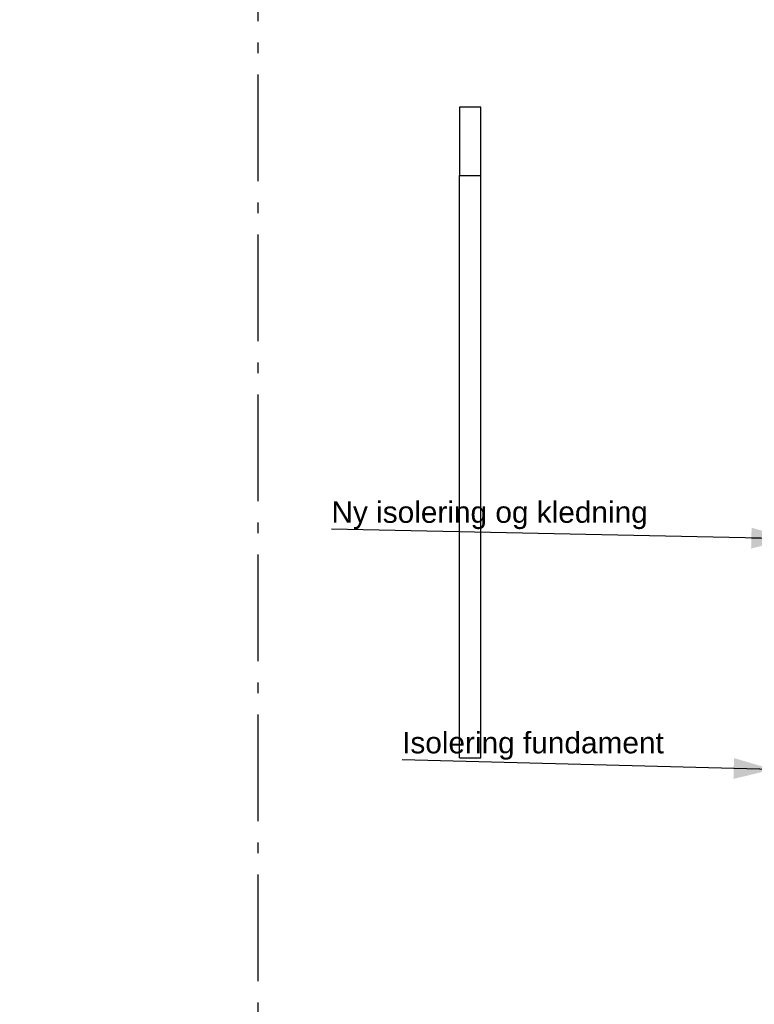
# Model space of a CAD drawing. Header units: millimetres. Extents: x -78790 to -55226, y -2070 to 11020.
# Tile 2 of 108: x -78790 to -75346, y 2234 to 6850. Entities that reach past the tile are written whole.
import ezdxf
from ezdxf.enums import TextEntityAlignment as Align

# ---------------------------------------------------------------- set-up
doc = ezdxf.new("R2010")
doc.units = ezdxf.units.MM
doc.header["$LTSCALE"] = 0.5
doc.header["$MEASUREMENT"] = 0
doc.linetypes.add('Akselinje', pattern=[1500, 1000, -200, 100, -200])
doc.linetypes.add('PLINE', pattern=[0])
for name, color, linetype in [('222- Søyler', 7, 'Continuous'), ('223- Bjelker', 7, 'Continuous'), ('82-- Modullinjer', 7, 'Continuous'), ('832- Tekst bygning(Nye konstruksjoner)', 7, 'Continuous')]:
    doc.layers.add(name, color=color, linetype=linetype)
doc.styles.add('GENERATED_STYLE_1', font='arial.ttf')
doc.styles.add('GENERATED_STYLE_3', font='arial.ttf')
doc.dimstyles.new('GENERATED_STYLE__2', dxfattribs={"dimtxt": 0.18, "dimasz": 182.4, "dimexe": 0.18, "dimexo": 0.0625, "dimgap": 0, "dimtad": 0, "dimtih": 1, "dimtoh": 1, "dimdec": 4, "dimzin": 0, "dimdsep": 46, "dimcen": 0.09, "dimadec": 0, "dimazin": 0, "dimtfac": 1, "dimtdec": 4, "dimtmove": 0, "dimatfit": 3, "dimldrblk": 'ARROWHEAD_5', "dimfxl": 1, "dimtolj": 1, "dimtzin": 0, "dimarcsym": 0})

# ---------------------------------------------------------------- blocks, each defined once
blk = doc.blocks.new('Standard grid marker[1]', base_point=(-77673.2, 9043))
at = {"layer": '82-- Modullinjer', "linetype": 'Akselinje'}
blk.add_line((-77673.2, 8843), (-77673.2, 1550), dxfattribs=at)
at = {"layer": '82-- Modullinjer', "style": 'GENERATED_STYLE_1'}
for tag, p in [('AC_MarkerText_1_0', (-77673.2, 9380.5)), ('AC_MarkerText_1_1', (-77673.2, 1187.5))]:
    blk.add_attdef(tag, text='', height=175, rotation=360, dxfattribs=at).set_placement(p, align=Align.TOP_CENTER)
blk = doc.blocks.new('ARROWHEAD_5')
at = {"linetype": 'Continuous'}
blk.add_hatch(color=256, dxfattribs=at).paths.add_polyline_path([(-1, 0.2679), (0, 0), (-1, -0.2679)])
blk.add_line((0, 0), (-1, 0), dxfattribs=at)

msp = doc.modelspace()

# ---------------------------------------------------------------- linework, layer by layer
at = {"layer": '222- Søyler', "linetype": 'PLINE'}
for p, q in [((-76728.2, 3389), (-76728.2, 6120)), ((-76628.2, 3389), (-76628.2, 6120)), ((-76728.2, 3389), (-76628.2, 3389))]:
    msp.add_line(p, q, dxfattribs=at)
at = {"layer": '223- Bjelker', "linetype": 'PLINE'}
for p, q in [((-76628.2, 6440), (-76728.2, 6440)), ((-76728.2, 6440), (-76728.2, 6120)), ((-76628.2, 6120), (-76628.2, 6440)), ((-76728.2, 6120), (-76628.2, 6120))]:
    msp.add_line(p, q, dxfattribs=at)

# ---------------------------------------------------------------- block references
at = {"layer": '82-- Modullinjer', "linetype": 'PLINE'}
msp.add_blockref('Standard grid marker[1]', (-77673.2, 9043), dxfattribs=at)

# ---------------------------------------------------------------- texts
at = {"layer": '832- Tekst bygning(Nye konstruksjoner)', "linetype": 'Continuous', "char_height": 100, "attachment_point": 7, "style": 'GENERATED_STYLE_3'}
for s, insert in [('\\A1;{\\pql;\\fArial|b0|i0|c0|p0;\\W1.000000;Ny \\fArial|b0|i0|c0|p0;\\W1.000000;isolering og kledning}', (-77328.4, 4461.1)), ('\\A1;{\\pql;\\fArial|b0|i0|c0|p0;\\W1.000000;Isolering fundament}', (-76997.1, 3380.2))]:
    msp.add_mtext(s, dxfattribs=dict(at, insert=insert))

# ---------------------------------------------------------------- leaders
at = {"layer": '832- Tekst bygning(Nye konstruksjoner)', "linetype": 'PLINE', "annotation_type": 0, "has_hookline": 1, "hookline_direction": 1}
for points, text_width in [([(-75177.2, 4415.7), (-77328.4, 4461.1)], 1461.8), ([(-75259.8, 3334.7), (-76997.1, 3380.2)], 1211.8)]:
    msp.add_leader(points, dimstyle='GENERATED_STYLE__2', dxfattribs=dict(at, text_width=text_width))

doc.saveas('drawing.dxf')
